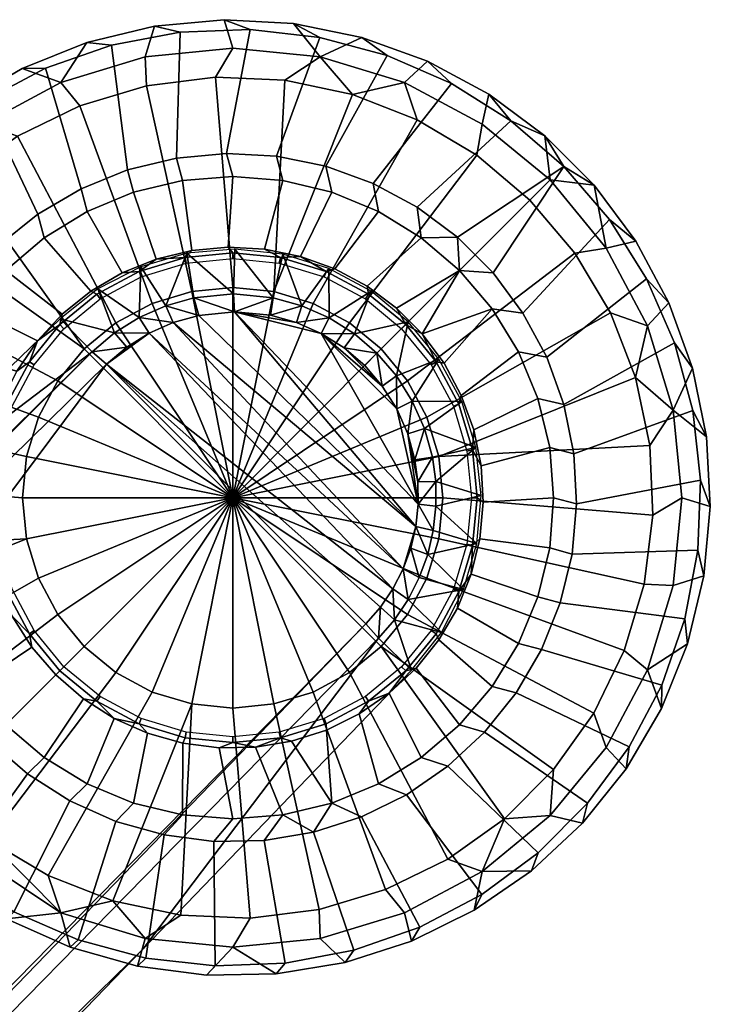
# Model space of a CAD drawing. Header units: millimetres. Extents: x -269 to 269, y -299 to 266.
# Tile 53 of 53: x 229 to 265, y 214 to 265. Entities that reach past the tile are written whole.
import ezdxf

# ---------------------------------------------------------------- set-up
doc = ezdxf.new("R2010")
doc.units = ezdxf.units.MM
doc.header["$MEASUREMENT"] = 0
doc.layers.add('nozky', color=250, linetype='Continuous')
doc.layers.add('podnoz', color=7, linetype='Continuous')

msp = doc.modelspace()

# ---------------------------------------------------------------- meshes
at = {"layer": 'nozky'}
mesh = msp.add_polyface(dxfattribs=at)
corners = [(235.903, 261.946), (232.421, 260.909), (231.426, 262.125, 1), (235.834, 263.463, 1), (239.509, 262.396), (240.418, 263.914, 1), (232.779, 264.219, 2), (236.327, 265.077, 2), (239.962, 265.41, 2), (229.156, 259.313), (227.362, 259.954, 1), (226.199, 257.202), (223.801, 257.031, 1), (223.631, 254.633), (218.707, 249.407, 1), (220.879, 253.47, 1), (221.52, 251.676), (219.924, 248.411), (218.887, 244.929), (217.37, 244.999, 1), (218.438, 241.323), (216.918, 240.414, 1), (220.913, 256.053, 2), (223.398, 258.726, 2), (218.587, 237.693), (217.37, 235.83, 1), (226.246, 261.009, 2), (229.396, 262.853, 2), (217.234, 249.77, 2), (218.844, 253.046, 2), (216.119, 246.295, 2), (215.522, 242.694, 2), (215.456, 239.045, 2), (240.418, 251.414), (242.564, 251.203), (240.418, 240.414), (238.272, 251.203), (236.209, 250.577), (234.307, 249.561), (232.641, 248.192), (231.272, 246.525), (230.256, 244.624), (229.63, 242.561), (229.418, 240.414), (229.63, 238.269), (230.256, 236.205), (235.903, 261.946), (239.509, 262.396), (232.421, 260.909), (243.14, 262.245), (229.156, 259.313), (226.199, 257.202), (219.924, 248.411), (221.52, 251.676), (223.631, 254.633), (218.438, 241.323), (218.887, 244.929), (218.587, 237.693)]
mesh.append_faces([[corners[k] for k in face] for face in [(0, 1, 2, 3), (4, 0, 3, 5), (3, 2, 6, 7), (5, 3, 7, 8), (1, 9, 10, 2), (10, 9, 11, 11), (12, 11, 13, 13), (14, 15, 16, 17), (17, 18, 19, 14), (13, 16, 15, 12), (10, 11, 12, 12), (18, 20, 21, 19), (12, 15, 22, 23), (20, 24, 25, 21), (10, 12, 23, 26), (2, 10, 26, 27), (15, 14, 28, 29), (27, 6, 2, 2), (29, 22, 15, 15), (30, 28, 14, 19), (19, 21, 31, 30), (32, 31, 21, 21), (33, 34, 35, 35), (36, 33, 35, 35), (37, 36, 35, 35), (38, 37, 35, 35), (39, 38, 35, 35), (40, 39, 35, 35), (41, 40, 35, 35), (42, 41, 35, 35), (43, 42, 35, 35), (44, 43, 35, 35), (45, 44, 35, 35), (33, 36, 46, 47), (36, 37, 48, 46), (34, 33, 47, 49), (37, 38, 50, 48), (38, 39, 51, 50), (40, 41, 52, 53), (39, 40, 53, 54), (42, 43, 55, 56), (43, 44, 57, 55), (41, 42, 56, 52), (39, 54, 51, 51)]])
mesh = msp.add_polyface(dxfattribs=at)
corners = [(262.399, 239.505), (262.249, 243.136), (263.467, 244.999, 1), (263.918, 240.414, 1), (261.504, 246.691), (260.183, 250.076), (258.323, 253.198), (259.958, 253.47, 1), (262.129, 249.407, 1), (257.035, 257.031, 1), (255.975, 255.971), (263.467, 235.83, 1), (265.414, 239.958, 2), (265.081, 236.323, 2), (263.244, 250.61, 2), (264.486, 247.179, 2), (265.214, 243.602, 2), (261.517, 253.825, 2), (259.339, 256.754, 2), (253.202, 258.319), (250.08, 260.179), (249.411, 262.125, 1), (253.475, 259.954, 1), (246.695, 261.5), (243.14, 262.245), (239.509, 262.396), (240.418, 263.914, 1), (245.003, 263.463, 1), (253.829, 261.513, 2), (256.758, 259.335, 2), (250.614, 263.24, 2), (239.962, 265.41, 2), (243.605, 265.21, 2), (247.183, 264.481, 2), (251.207, 238.269), (250.581, 236.205), (240.418, 240.414), (251.418, 240.414), (251.207, 242.561), (250.581, 244.624), (249.564, 246.525), (248.196, 248.192), (246.529, 249.561), (244.628, 250.577), (242.564, 251.203), (262.399, 239.505), (261.95, 235.899), (260.183, 250.076), (261.504, 246.691), (258.323, 253.198), (262.249, 243.136), (255.975, 255.971), (250.08, 260.179), (253.202, 258.319), (246.695, 261.5), (243.14, 262.245)]
mesh.append_faces([[corners[k] for k in face] for face in [(0, 1, 2, 3), (4, 2, 1, 1), (5, 6, 7, 8), (5, 8, 4, 4), (9, 7, 6, 10), (11, 3, 12, 13), (2, 8, 14, 15), (8, 2, 4, 4), (3, 2, 16, 12), (8, 7, 17, 14), (7, 18, 17, 17), (15, 16, 2, 2), (9, 18, 7, 7), (19, 20, 21, 22), (21, 20, 23, 23), (24, 25, 26, 27), (27, 23, 24, 24), (9, 22, 28, 29), (22, 9, 10, 19), (22, 21, 30, 28), (27, 26, 31, 32), (27, 21, 23, 23), (21, 27, 33, 30), (33, 27, 32, 32), (18, 9, 29, 29), (34, 35, 36, 36), (37, 34, 36, 36), (38, 37, 36, 36), (39, 38, 36, 36), (40, 39, 36, 36), (41, 40, 36, 36), (42, 41, 36, 36), (43, 42, 36, 36), (44, 43, 36, 36), (34, 37, 45, 46), (38, 39, 47, 48), (39, 40, 49, 47), (37, 38, 50, 45), (40, 41, 51, 49), (48, 50, 38, 38), (52, 53, 42, 43), (43, 44, 54, 52), (53, 51, 41, 42), (55, 54, 44, 44)]])
mesh = msp.add_polyface(dxfattribs=at)
corners = [(4.549, 24.583, 280), (4.549, 24.583, 277), (0, 25, 277), (0, 25, 280), (13.681, 20.925, 280), (13.681, 20.925, 277), (9.202, 23.245, 277), (9.202, 23.245, 280), (20.925, 13.68, 280), (20.925, 13.68, 277), (17.678, 17.678, 277), (17.678, 17.678, 280), (24.583, 4.549, 280), (24.583, 4.549, 277), (23.245, 9.202, 277), (23.245, 9.202, 280), (25, 0, 280), (25, 0, 277), (23.245, -9.202, 280), (25, 0, 280), (24.583, 4.549, 280), (17.678, -17.678, 280), (20.925, 13.68, 280), (23.245, 9.202, 280), (17.678, 17.678, 280), (13.681, 20.925, 280), (9.202, 23.245, 280), (4.549, 24.583, 280), (-4.549, 24.583, 280), (223.801, 223.797, 1), (224.861, 224.857), (227.635, 222.51), (231.426, 218.703, 1), (230.756, 220.649), (234.141, 219.329), (228.583, 218.394, 2), (225.503, 220.351, 2), (235.834, 217.366, 1), (235.43, 215.917, 2), (231.916, 216.904, 2), (222.74, 222.736, 2), (219.333, 234.137), (217.37, 235.83, 1), (218.587, 237.693), (220.653, 230.752), (222.514, 227.631), (220.879, 227.358, 1), (218.707, 231.421, 1), (216.918, 240.414, 1), (215.921, 235.425, 2), (215.456, 239.045, 2), (218.397, 228.579, 2), (216.908, 231.911, 2), (220.355, 225.499, 2), (231.272, 234.303), (230.256, 236.205), (240.418, 240.414), (227.635, 222.51), (224.861, 224.857), (232.641, 232.636), (234.307, 231.269), (236.209, 230.252), (230.756, 220.649), (238.272, 229.626), (234.141, 219.329), (229.63, 238.269), (220.653, 230.752), (219.333, 234.137), (222.514, 227.631), (218.587, 237.693)]
mesh.append_faces([[corners[k] for k in face] for face in [(0, 1, 2, 3), (4, 5, 6, 7), (7, 6, 1, 0), (8, 9, 10, 11), (12, 13, 14, 15), (15, 14, 9, 8), (11, 10, 5, 4), (16, 17, 13, 12), (18, 19, 20, 20), (21, 18, 22, 22), (22, 20, 23, 23), (22, 24, 25, 25), (22, 18, 20, 20), (26, 22, 25, 25), (27, 22, 26, 26), (27, 28, 22, 22), (29, 30, 31, 31), (32, 31, 33, 33), (32, 33, 34, 34), (29, 32, 35, 36), (32, 29, 31, 31), (37, 32, 34, 34), (32, 37, 38, 39), (36, 40, 29, 29), (32, 39, 35, 35), (41, 42, 43, 43), (44, 45, 46, 47), (44, 47, 41, 41), (45, 30, 29, 46), (48, 42, 49, 50), (41, 47, 42, 42), (47, 46, 51, 52), (42, 47, 52, 49), (46, 29, 40, 53), (53, 51, 46, 46), (54, 55, 56, 56), (57, 58, 59, 60), (60, 61, 62, 57), (61, 63, 64, 62), (65, 55, 66, 67), (55, 54, 68, 66), (54, 59, 58, 68), (65, 67, 69, 69)]])
mesh = msp.add_polyface(dxfattribs=at)
corners = [(235.834, 217.366, 1), (234.141, 219.329), (237.697, 218.583), (241.327, 218.433), (244.934, 218.883), (245.003, 217.366, 1), (240.418, 216.914, 1), (249.411, 218.703, 1), (249.773, 217.23, 2), (246.299, 216.115, 2), (248.416, 219.919), (251.68, 221.515), (253.475, 220.875, 1), (242.698, 215.519, 2), (239.049, 215.452, 2), (235.43, 215.917, 2), (254.637, 223.626), (257.035, 223.797, 1), (257.206, 226.195), (259.317, 229.152), (259.958, 227.358, 1), (260.913, 232.417), (261.95, 235.899), (263.467, 235.83, 1), (262.129, 231.421, 1), (262.399, 239.505), (263.918, 240.414, 1), (258.729, 223.394, 2), (256.057, 220.909, 2), (253.05, 218.84, 2), (261.013, 226.241, 2), (262.857, 229.392, 2), (264.223, 232.775, 2), (265.081, 236.323, 2), (234.307, 231.269), (232.641, 232.636), (240.418, 240.414), (236.209, 230.252), (238.272, 229.626), (240.418, 229.414), (242.564, 229.626), (244.628, 230.252), (246.529, 231.269), (248.196, 232.636), (249.564, 234.303), (250.581, 236.205), (231.272, 234.303), (241.327, 218.433), (237.697, 218.583), (244.934, 218.883), (248.416, 219.919), (251.68, 221.515), (254.637, 223.626), (260.913, 232.417), (259.317, 229.152), (257.206, 226.195), (251.207, 238.269), (261.95, 235.899), (234.141, 219.329)]
mesh.append_faces([[corners[k] for k in face] for face in [(0, 1, 2, 2), (3, 4, 5, 6), (2, 3, 6, 0), (5, 7, 8, 9), (7, 5, 4, 10), (10, 11, 12, 7), (6, 5, 9, 13), (0, 6, 14, 15), (12, 11, 16, 16), (17, 16, 18, 18), (18, 19, 20, 17), (21, 22, 23, 24), (19, 21, 24, 20), (12, 16, 17, 17), (22, 25, 26, 23), (12, 17, 27, 28), (7, 12, 29, 8), (6, 13, 14, 14), (17, 20, 30, 27), (28, 29, 12, 12), (31, 30, 20, 24), (24, 32, 31, 31), (24, 23, 33, 32), (34, 35, 36, 36), (37, 34, 36, 36), (38, 37, 36, 36), (39, 38, 36, 36), (40, 39, 36, 36), (41, 40, 36, 36), (42, 41, 36, 36), (43, 42, 36, 36), (44, 43, 36, 36), (45, 44, 36, 36), (35, 46, 36, 36), (38, 39, 47, 48), (39, 40, 49, 47), (40, 41, 50, 49), (41, 42, 51, 50), (42, 43, 52, 51), (44, 45, 53, 54), (43, 44, 54, 55), (45, 56, 57, 53), (38, 48, 58, 58), (55, 52, 43, 43)]])
at = {"layer": 'podnoz'}
mesh = msp.add_polyface(dxfattribs=at)
corners = [(240.517, 250.136, 49.381), (243.759, 249.578, 49.218), (242.396, 249.956, 49.278), (249.997, 238.916, 49.488), (238.64, 249.947, 49.508), (236.041, 249.018, 49.725), (249.332, 236.691, 49.666), (237.307, 249.576, 49.613), (234.869, 248.286, 49.844), (233.814, 247.389, 49.965), (238.025, 253.194, 25), (235.605, 252.493, 25), (236.919, 250.452, 48.716), (240.534, 253.416, 25), (240.459, 251.068, 48.485), (233.366, 251.339, 25), (235.522, 249.837, 48.829), (242.531, 250.868, 48.381), (243.039, 253.149, 25), (238.39, 250.86, 48.611), (234.228, 249.03, 48.947), (233.063, 248.042, 49.068), (233.814, 247.389, 49.965), (234.869, 248.286, 49.844), (234.228, 249.03, 48.947), (235.522, 249.837, 48.829), (236.041, 249.018, 49.725), (237.307, 249.576, 49.613), (240.517, 250.136, 49.381), (242.396, 249.956, 49.278), (242.531, 250.868, 48.381), (236.919, 250.452, 48.716), (238.39, 250.86, 48.611), (238.64, 249.947, 49.508), (240.459, 251.068, 48.485), (240.418, 257.208, 6.979), (237.791, 257.002, 6.979), (238.273, 253.341, 24.511), (240.179, 253.515, 24.511), (235.229, 256.387, 6.979), (232.794, 255.378, 6.979), (234.641, 252.175, 24.511), (236.415, 252.891, 24.511), (243.045, 257.002, 6.979), (242.089, 253.41, 24.511), (240.09, 258.411, 6), (237.473, 258.172, 6), (237.791, 257.002, 6.979), (240.418, 257.208, 6.979), (234.918, 257.554, 6), (232.481, 256.57, 6), (232.794, 255.378, 6.979), (235.229, 256.387, 6.979), (242.713, 258.268, 6), (243.045, 257.002, 6.979), (241.334, 264.897, 6), (237.675, 264.76, 6), (237.473, 258.172, 6), (240.09, 258.411, 6), (234.077, 264.079, 6), (234.918, 257.554, 6), (244.973, 264.487, 6), (242.713, 258.268, 6), (239.962, 265.41, 5.5), (236.327, 265.077, 5.5), (237.675, 264.76, 6), (241.334, 264.897, 6), (232.779, 264.219, 5.5), (234.077, 264.079, 6), (243.605, 265.21, 5.5), (244.973, 264.487, 6), (236.327, 265.077, 2), (236.327, 265.077, 5.5), (239.962, 265.41, 5.5), (239.962, 265.41, 2), (232.779, 264.219, 2), (232.779, 264.219, 5.5), (243.605, 265.21, 5.5), (243.605, 265.21, 2), (240.418, 252.914, 25), (242.857, 252.674, 25), (242.916, 252.97, 24.755), (240.418, 253.216, 24.755), (237.979, 252.674, 25), (237.921, 252.97, 24.755), (235.635, 251.963, 25), (235.52, 252.241, 24.755), (233.474, 250.808, 25), (233.307, 251.059, 24.755), (242.089, 253.41, 24.511), (240.179, 253.515, 24.511), (238.273, 253.341, 24.511), (236.415, 252.891, 24.511), (234.641, 252.175, 24.511), (232.99, 251.208, 24.511)]
mesh.append_faces([[corners[k] for k in face] for face in [(0, 1, 2, 2), (3, 0, 4, 4), (5, 6, 7, 7), (7, 3, 4, 4), (8, 9, 5, 5), (10, 11, 12, 12), (13, 10, 14, 14), (11, 15, 16, 16), (17, 18, 13, 13), (10, 12, 19, 19), (15, 20, 16, 16), (11, 16, 12, 12), (13, 14, 17, 17), (14, 10, 19, 19), (21, 22, 23, 23), (24, 21, 23, 23), (25, 24, 26, 26), (27, 25, 26, 26), (23, 26, 24, 24), (28, 29, 30, 30), (25, 27, 31, 31), (28, 32, 33, 33), (31, 27, 33, 33), (31, 33, 32, 32), (34, 32, 28, 28), (34, 28, 30, 30), (35, 36, 37, 38), (39, 40, 41, 42), (36, 39, 42, 37), (43, 35, 38, 44), (45, 46, 47, 48), (49, 50, 51, 52), (46, 49, 52, 47), (53, 45, 48, 54), (55, 56, 57, 58), (56, 59, 60, 57), (61, 55, 58, 62), (63, 64, 65, 66), (64, 67, 68, 65), (69, 63, 66, 70), (71, 72, 73, 74), (75, 76, 72, 71), (74, 73, 77, 78), (79, 80, 81, 82), (83, 79, 82, 84), (85, 83, 84, 86), (87, 85, 86, 88), (89, 90, 82, 81), (84, 91, 92, 92), (86, 92, 93, 93), (90, 91, 84, 82), (93, 94, 88, 86), (86, 84, 92, 92)]])
mesh = msp.add_polyface(dxfattribs=at)
corners = [(240.517, 250.136, 49.381), (245.054, 249.004, 49.174), (243.759, 249.578, 49.218), (245.445, 252.404, 25), (243.039, 253.149, 25), (244.035, 250.451, 48.321), (249.608, 249.609, 25), (247.663, 251.209, 25), (246.783, 248.985, 48.25), (245.463, 249.818, 48.277), (242.531, 250.868, 48.381), (244.035, 250.451, 48.321), (242.396, 249.956, 49.278), (243.759, 249.578, 49.218), (242.531, 250.868, 48.381), (245.463, 249.818, 48.277), (250.335, 248.979, 24.511), (254.005, 250.285, 6.979), (252.293, 252.289, 6.979), (250.289, 254.001, 6.979), (247.447, 251.473, 24.511), (248.982, 250.331, 24.511), (248.043, 255.378, 6.979), (245.607, 256.387, 6.979), (243.963, 253.028, 24.511), (245.762, 252.378, 24.511), (243.045, 257.002, 6.979), (242.089, 253.41, 24.511), (252.293, 252.289, 6.979), (254.005, 250.285, 6.979), (255.609, 250.07, 6), (254.041, 252.179, 6), (250.289, 254.001, 6.979), (252.184, 254.037, 6), (250.074, 255.605, 6), (247.76, 256.85, 6), (245.288, 257.743, 6), (245.607, 256.387, 6.979), (248.043, 255.378, 6.979), (242.713, 258.268, 6), (243.045, 257.002, 6.979), (262.079, 251.862, 6), (260.131, 254.963, 6), (255.609, 250.07, 6), (256.854, 247.756, 6), (254.041, 252.179, 6), (257.742, 257.738, 6), (254.967, 260.127, 6), (250.074, 255.605, 6), (252.184, 254.037, 6), (251.866, 262.075, 6), (248.51, 263.539, 6), (245.288, 257.743, 6), (247.76, 256.85, 6), (244.973, 264.487, 6), (242.713, 258.268, 6), (263.244, 250.61, 5.5), (261.517, 253.825, 5.5), (260.131, 254.963, 6), (262.079, 251.862, 6), (257.742, 257.738, 6), (259.339, 256.754, 5.5), (254.967, 260.127, 6), (256.758, 259.335, 5.5), (253.829, 261.513, 5.5), (250.614, 263.24, 5.5), (247.183, 264.481, 5.5), (248.51, 263.539, 6), (251.866, 262.075, 6), (243.605, 265.21, 5.5), (244.973, 264.487, 6), (263.244, 250.61, 2), (261.517, 253.825, 2), (261.517, 253.825, 5.5), (263.244, 250.61, 5.5), (259.339, 256.754, 2), (259.339, 256.754, 5.5), (256.758, 259.335, 2), (256.758, 259.335, 5.5), (253.829, 261.513, 2), (253.829, 261.513, 5.5), (247.183, 264.481, 2), (247.183, 264.481, 5.5), (250.614, 263.24, 5.5), (250.614, 263.24, 2), (243.605, 265.21, 2), (243.605, 265.21, 5.5), (247.363, 250.808, 25), (249.257, 249.253, 25), (249.471, 249.466, 24.755), (247.53, 251.059, 24.755), (245.202, 251.963, 25), (245.317, 252.241, 24.755), (242.857, 252.674, 25), (242.916, 252.97, 24.755), (248.982, 250.331, 24.511), (247.447, 251.473, 24.511), (245.762, 252.378, 24.511), (243.963, 253.028, 24.511), (242.089, 253.41, 24.511), (250.335, 248.979, 24.511)]
mesh.append_faces([[corners[k] for k in face] for face in [(0, 1, 2, 2), (3, 4, 5, 5), (6, 7, 8, 8), (9, 7, 3, 3), (7, 9, 8, 8), (4, 10, 5, 5), (3, 5, 9, 9), (11, 12, 13, 13), (12, 11, 14, 14), (15, 11, 13, 13), (16, 17, 18, 18), (18, 19, 20, 21), (22, 23, 24, 25), (23, 26, 27, 24), (19, 22, 25, 20), (16, 18, 21, 21), (28, 29, 30, 31), (32, 33, 34, 34), (35, 36, 37, 38), (36, 39, 40, 37), (34, 35, 38, 32), (32, 28, 33, 33), (31, 33, 28, 28), (41, 42, 43, 44), (45, 43, 42, 46), (46, 47, 48, 49), (50, 51, 52, 53), (51, 54, 55, 52), (47, 50, 53, 48), (45, 46, 49, 49), (56, 57, 58, 59), (60, 58, 57, 61), (62, 63, 64, 64), (65, 66, 67, 68), (66, 69, 70, 67), (64, 65, 68, 62), (63, 62, 60, 60), (61, 63, 60, 60), (71, 72, 73, 74), (75, 76, 73, 72), (76, 75, 77, 78), (79, 80, 78, 77), (81, 82, 83, 84), (85, 86, 82, 81), (84, 83, 80, 79), (87, 88, 89, 90), (91, 87, 90, 92), (93, 91, 92, 94), (95, 96, 90, 89), (92, 97, 98, 98), (96, 97, 92, 90), (94, 98, 99, 99), (94, 92, 98, 98), (100, 95, 89, 89)]])
mesh = msp.add_polyface(dxfattribs=at)
corners = [(233.366, 251.339, 25), (231.393, 249.774, 25), (234.228, 249.03, 48.947), (233.063, 248.042, 49.068), (216.823, 235.725, 25), (232.794, 255.378, 6.979), (230.547, 254.001, 6.979), (232.99, 251.208, 24.511), (234.641, 252.175, 24.511), (228.543, 252.289, 6.979), (226.832, 250.285, 6.979), (230.195, 248.61, 24.511), (231.498, 250.012, 24.511), (225.455, 248.038, 6.979), (224.446, 245.604, 6.979), (228.268, 245.317, 24.511), (229.111, 247.035, 24.511), (223.831, 243.041, 6.979), (227.37, 241.609, 24.511), (227.683, 243.496, 24.511), (232.481, 256.57, 6), (230.214, 255.242, 6), (230.547, 254.001, 6.979), (232.794, 255.378, 6.979), (228.164, 253.599, 6), (226.375, 251.674, 6), (226.832, 250.285, 6.979), (228.543, 252.289, 6.979), (224.885, 249.509, 6), (223.727, 247.15, 6), (224.446, 245.604, 6.979), (225.455, 248.038, 6.979), (222.924, 244.648, 6), (223.831, 243.041, 6.979), (222.493, 242.056, 6), (230.621, 262.87, 6), (227.384, 261.159, 6), (230.214, 255.242, 6), (232.481, 256.57, 6), (224.438, 258.984, 6), (228.164, 253.599, 6), (234.077, 264.079, 6), (234.918, 257.554, 6), (221.848, 256.396, 6), (219.674, 253.449, 6), (224.885, 249.509, 6), (226.375, 251.674, 6), (217.963, 250.212, 6), (216.753, 246.755, 6), (222.924, 244.648, 6), (223.727, 247.15, 6), (216.072, 243.157, 6), (222.493, 242.056, 6), (229.396, 262.853, 5.5), (226.246, 261.009, 5.5), (227.384, 261.159, 6), (230.621, 262.87, 6), (223.398, 258.726, 5.5), (224.438, 258.984, 6), (232.779, 264.219, 5.5), (234.077, 264.079, 6), (220.913, 256.053, 5.5), (218.844, 253.046, 5.5), (219.674, 253.449, 6), (221.848, 256.396, 6), (217.234, 249.77, 5.5), (216.119, 246.295, 5.5), (216.753, 246.755, 6), (217.963, 250.212, 6), (215.522, 242.694, 5.5), (216.072, 243.157, 6), (226.246, 261.009, 2), (226.246, 261.009, 5.5), (229.396, 262.853, 5.5), (229.396, 262.853, 2), (223.398, 258.726, 2), (223.398, 258.726, 5.5), (232.779, 264.219, 5.5), (232.779, 264.219, 2), (218.844, 253.046, 2), (218.844, 253.046, 5.5), (220.913, 256.053, 5.5), (220.913, 256.053, 2), (216.119, 246.295, 2), (216.119, 246.295, 5.5), (217.234, 249.77, 5.5), (217.234, 249.77, 2), (215.522, 242.694, 2), (215.522, 242.694, 5.5), (231.579, 249.253, 25), (233.474, 250.808, 25), (233.307, 251.059, 24.755), (231.366, 249.466, 24.755), (230.025, 247.358, 25), (229.774, 247.526, 24.755), (228.87, 245.198, 25), (228.592, 245.313, 24.755), (228.158, 242.853, 25), (227.863, 242.912, 24.755), (232.99, 251.208, 24.511), (231.498, 250.012, 24.511), (230.195, 248.61, 24.511), (229.111, 247.035, 24.511), (228.268, 245.317, 24.511), (227.683, 243.496, 24.511), (227.37, 241.609, 24.511)]
mesh.append_faces([[corners[k] for k in face] for face in [(0, 1, 2, 2), (1, 3, 2, 2), (3, 1, 4, 4), (5, 6, 7, 8), (9, 10, 11, 12), (13, 14, 15, 16), (14, 17, 18, 19), (10, 13, 16, 11), (6, 9, 12, 7), (14, 19, 15, 15), (20, 21, 22, 23), (24, 25, 26, 27), (28, 29, 30, 31), (30, 29, 32, 32), (25, 28, 31, 26), (33, 32, 34, 34), (21, 24, 27, 22), (30, 32, 33, 33), (35, 36, 37, 38), (36, 39, 40, 37), (41, 35, 38, 42), (43, 44, 45, 46), (47, 48, 49, 50), (48, 51, 52, 49), (44, 47, 50, 45), (39, 43, 46, 40), (53, 54, 55, 56), (54, 57, 58, 55), (59, 53, 56, 60), (61, 62, 63, 64), (65, 66, 67, 68), (66, 69, 70, 67), (62, 65, 68, 63), (57, 61, 64, 58), (71, 72, 73, 74), (75, 76, 72, 71), (74, 73, 77, 78), (79, 80, 81, 82), (83, 84, 85, 86), (87, 88, 84, 83), (86, 85, 80, 79), (82, 81, 76, 75), (89, 90, 91, 92), (93, 89, 92, 94), (95, 93, 94, 96), (97, 95, 96, 98), (99, 100, 92, 91), (94, 101, 102, 102), (102, 103, 96, 94), (92, 100, 101, 101), (98, 104, 105, 105), (103, 104, 98, 96), (94, 92, 101, 101)]])
mesh = msp.add_polyface(dxfattribs=at)
corners = [(249.956, 242.394, 49.278), (249.578, 243.758, 49.218), (250.111, 241.239, 49.339), (249.004, 245.053, 49.174), (250.124, 240.074, 49.409), (248.248, 246.252, 49.147), (246.252, 248.249, 49.147), (245.054, 249.004, 49.174), (247.324, 247.326, 49.138), (240.517, 250.136, 49.381), (249.997, 238.916, 49.488), (248.984, 246.784, 48.25), (249.608, 249.609, 25), (247.966, 247.967, 48.241), (246.783, 248.985, 48.25), (249.818, 245.462, 48.277), (252.404, 245.446, 25), (251.209, 247.663, 25), (250.452, 244.034, 48.321), (253.149, 243.039, 25), (250.869, 242.53, 48.381), (251.04, 241.256, 48.442), (248.248, 246.252, 49.147), (247.966, 247.967, 48.241), (247.324, 247.326, 49.138), (248.984, 246.784, 48.25), (249.818, 245.462, 48.277), (249.004, 245.053, 49.174), (249.578, 243.758, 49.218), (250.452, 244.034, 48.321), (249.956, 242.394, 49.278), (250.869, 242.53, 48.381), (246.252, 248.249, 49.147), (245.054, 249.004, 49.174), (246.783, 248.985, 48.25), (245.463, 249.818, 48.277), (243.759, 249.578, 49.218), (257.006, 243.041, 6.979), (256.391, 245.604, 6.979), (253.032, 243.959, 24.511), (253.414, 242.085, 24.511), (255.382, 248.038, 6.979), (252.382, 245.758, 24.511), (254.005, 250.285, 6.979), (251.477, 247.443, 24.511), (250.335, 248.979, 24.511), (257.747, 245.284, 6), (256.854, 247.756, 6), (255.382, 248.038, 6.979), (256.391, 245.604, 6.979), (255.609, 250.07, 6), (254.005, 250.285, 6.979), (258.271, 242.709, 6), (257.006, 243.041, 6.979), (264.901, 241.33, 6), (264.491, 244.969, 6), (258.271, 242.709, 6), (258.415, 240.086, 6), (263.543, 248.506, 6), (262.079, 251.862, 6), (256.854, 247.756, 6), (257.747, 245.284, 6), (265.414, 239.958, 5.5), (265.214, 243.602, 5.5), (264.491, 244.969, 6), (264.901, 241.33, 6), (264.486, 247.179, 5.5), (263.244, 250.61, 5.5), (262.079, 251.862, 6), (263.543, 248.506, 6), (265.214, 243.602, 2), (264.486, 247.179, 2), (264.486, 247.179, 5.5), (265.214, 243.602, 5.5), (263.244, 250.61, 2), (263.244, 250.61, 5.5), (251.967, 245.198, 25), (252.678, 242.853, 25), (252.974, 242.912, 24.755), (252.245, 245.313, 24.755), (250.812, 247.358, 25), (251.062, 247.526, 24.755), (249.257, 249.253, 25), (249.471, 249.466, 24.755), (253.414, 242.085, 24.511), (253.032, 243.959, 24.511), (252.382, 245.758, 24.511), (251.477, 247.443, 24.511), (250.335, 248.979, 24.511)]
mesh.append_faces([[corners[k] for k in face] for face in [(0, 1, 2, 2), (1, 3, 4, 4), (5, 6, 7, 7), (6, 5, 8, 8), (5, 7, 3, 3), (3, 7, 4, 4), (9, 10, 4, 4), (9, 4, 7, 7), (11, 12, 13, 13), (12, 14, 13, 13), (15, 16, 17, 17), (11, 15, 17, 17), (16, 15, 18, 18), (16, 18, 19, 19), (12, 11, 17, 17), (19, 18, 20, 20), (21, 19, 20, 20), (22, 23, 24, 24), (25, 23, 22, 22), (26, 27, 28, 28), (22, 27, 25, 25), (25, 27, 26, 26), (29, 28, 30, 30), (29, 30, 31, 31), (29, 26, 28, 28), (32, 24, 23, 23), (33, 32, 34, 34), (23, 34, 32, 32), (35, 33, 34, 34), (35, 36, 33, 33), (37, 38, 39, 40), (38, 41, 42, 39), (41, 43, 44, 42), (43, 45, 44, 44), (46, 47, 48, 49), (47, 50, 51, 48), (52, 46, 49, 53), (54, 55, 56, 57), (58, 59, 60, 61), (55, 58, 61, 56), (62, 63, 64, 65), (66, 67, 68, 69), (63, 66, 69, 64), (70, 71, 72, 73), (71, 74, 75, 72), (76, 77, 78, 79), (80, 76, 79, 81), (82, 80, 81, 83), (78, 84, 85, 85), (86, 87, 81, 79), (88, 81, 87, 87), (79, 78, 85, 86), (81, 88, 83, 83)]])
mesh = msp.add_polyface(dxfattribs=at)
corners = [(249.997, 238.916, 49.488), (249.332, 236.691, 49.666), (249.732, 237.783, 49.574), (249.578, 243.758, 49.218), (250.124, 240.074, 49.409), (250.111, 241.239, 49.339), (237.307, 249.576, 49.613), (248.152, 234.691, 49.863), (233.814, 247.389, 49.965), (247.39, 233.814, 49.965), (236.041, 249.018, 49.725), (248.803, 235.655, 49.763), (253.416, 240.534, 25), (253.149, 243.039, 25), (251.04, 241.256, 48.442), (252.493, 235.605, 25), (253.194, 238.025, 25), (250.624, 237.444, 48.677), (251.339, 233.367, 25), (249.6, 235.096, 48.866), (251.055, 239.971, 48.513), (250.916, 238.694, 48.591), (250.183, 236.239, 48.769), (248.883, 234.032, 48.966), (249.332, 236.691, 49.666), (248.803, 235.655, 49.763), (249.6, 235.096, 48.866), (248.152, 234.691, 49.863), (248.883, 234.032, 48.966), (250.183, 236.239, 48.769), (249.732, 237.783, 49.574), (250.869, 242.53, 48.381), (249.956, 242.394, 49.278), (250.111, 241.239, 49.339), (251.04, 241.256, 48.442), (250.124, 240.074, 49.409), (250.624, 237.444, 48.677), (249.997, 238.916, 49.488), (250.916, 238.694, 48.591), (251.055, 239.971, 48.513), (256.391, 235.225, 6.979), (257.006, 237.787, 6.979), (253.345, 238.27, 24.511), (252.895, 236.411, 24.511), (257.212, 240.414, 6.979), (253.52, 240.175, 24.511), (257.006, 243.041, 6.979), (253.414, 242.085, 24.511), (255.382, 232.79, 6.979), (252.179, 234.637, 24.511), (258.176, 237.469, 6), (258.415, 240.086, 6), (257.212, 240.414, 6.979), (257.006, 237.787, 6.979), (258.271, 242.709, 6), (257.006, 243.041, 6.979), (257.558, 234.914, 6), (256.391, 235.225, 6.979), (264.764, 237.671, 6), (264.901, 241.33, 6), (258.415, 240.086, 6), (258.176, 237.469, 6), (264.084, 234.073, 6), (257.558, 234.914, 6), (265.081, 236.323, 5.5), (265.414, 239.958, 5.5), (264.901, 241.33, 6), (264.764, 237.671, 6), (264.223, 232.775, 5.5), (264.084, 234.073, 6), (264.223, 232.775, 2), (265.081, 236.323, 2), (265.081, 236.323, 5.5), (264.223, 232.775, 5.5), (265.414, 239.958, 2), (265.214, 243.602, 2), (265.214, 243.602, 5.5), (265.414, 239.958, 5.5), (251.967, 235.631, 25), (250.812, 233.47, 25), (251.062, 233.302, 24.755), (252.245, 235.516, 24.755), (252.678, 237.976, 25), (252.974, 237.917, 24.755), (252.918, 240.414, 25), (253.22, 240.414, 24.755), (252.678, 242.853, 25), (252.974, 242.912, 24.755), (251.213, 232.986, 24.511), (252.179, 234.637, 24.511), (252.895, 236.411, 24.511), (253.345, 238.27, 24.511), (253.52, 240.175, 24.511), (253.414, 242.085, 24.511)]
mesh.append_faces([[corners[k] for k in face] for face in [(0, 1, 2, 2), (3, 4, 5, 5), (6, 1, 0, 0), (7, 8, 9, 9), (1, 10, 11, 11), (11, 8, 7, 7), (12, 13, 14, 14), (15, 16, 17, 17), (18, 15, 19, 19), (16, 12, 20, 20), (12, 14, 20, 20), (16, 20, 21, 21), (15, 17, 22, 22), (18, 19, 23, 23), (19, 15, 22, 22), (17, 16, 21, 21), (24, 25, 26, 26), (27, 28, 25, 25), (25, 28, 26, 26), (29, 30, 24, 24), (31, 32, 33, 33), (33, 34, 31, 31), (35, 34, 33, 33), (29, 24, 26, 26), (30, 36, 37, 37), (35, 37, 38, 38), (38, 37, 36, 36), (29, 36, 30, 30), (39, 35, 38, 38), (39, 34, 35, 35), (40, 41, 42, 43), (41, 44, 45, 42), (44, 46, 47, 45), (48, 40, 43, 49), (50, 51, 52, 53), (51, 54, 55, 52), (56, 50, 53, 57), (58, 59, 60, 61), (62, 58, 61, 63), (64, 65, 66, 67), (68, 64, 67, 69), (70, 71, 72, 73), (74, 75, 76, 77), (71, 74, 77, 72), (78, 79, 80, 81), (82, 78, 81, 83), (84, 82, 83, 85), (86, 84, 85, 87), (88, 89, 81, 80), (83, 90, 91, 91), (92, 93, 87, 85), (91, 92, 85, 83), (81, 89, 90, 90), (81, 90, 83, 83)]])
mesh = msp.add_polyface(dxfattribs=at)
corners = [(236.041, 249.018, 49.725), (233.814, 247.389, 49.965), (248.803, 235.655, 49.763), (232.601, 229.898, 24.511), (231.153, 231.149, 24.511), (228.543, 228.539, 6.979), (230.547, 226.827, 6.979), (232.794, 225.451, 6.979), (234.215, 228.873, 24.511), (223.624, 240.414, 6.979), (223.831, 237.787, 6.979), (227.579, 237.8, 24.511), (227.335, 239.696, 24.511), (224.446, 235.225, 6.979), (228.097, 235.958, 24.511), (225.455, 232.79, 6.979), (226.832, 230.543, 6.979), (229.902, 232.597, 24.511), (228.877, 234.211, 24.511), (223.831, 243.041, 6.979), (227.37, 241.609, 24.511), (222.493, 242.056, 6), (222.445, 239.429, 6), (223.624, 240.414, 6.979), (223.831, 243.041, 6.979), (222.78, 236.822, 6), (223.831, 237.787, 6.979), (223.491, 234.292, 6), (224.562, 231.893, 6), (225.455, 232.79, 6.979), (224.446, 235.225, 6.979), (225.973, 229.675, 6), (226.832, 230.543, 6.979), (228.543, 228.539, 6.979), (227.69, 227.687, 6), (215.936, 239.498, 6), (216.346, 235.859, 6), (222.78, 236.822, 6), (222.445, 239.429, 6), (217.293, 232.322, 6), (223.491, 234.292, 6), (218.758, 228.966, 6), (220.705, 225.865, 6), (225.973, 229.675, 6), (224.562, 231.893, 6), (216.072, 243.157, 6), (222.493, 242.056, 6), (215.456, 239.045, 5.5), (215.921, 235.425, 5.5), (216.346, 235.859, 6), (215.936, 239.498, 6), (216.908, 231.911, 5.5), (217.293, 232.322, 6), (218.397, 228.579, 5.5), (218.758, 228.966, 6), (215.522, 242.694, 5.5), (216.072, 243.157, 6), (215.921, 235.425, 2), (215.921, 235.425, 5.5), (215.456, 239.045, 5.5), (215.456, 239.045, 2), (216.908, 231.911, 2), (216.908, 231.911, 5.5), (218.397, 228.579, 2), (218.397, 228.579, 5.5), (215.522, 242.694, 5.5), (215.522, 242.694, 2), (233.474, 230.021, 25), (231.579, 231.575, 25), (231.366, 231.362, 24.755), (233.307, 229.771, 24.755), (235.635, 228.866, 25), (235.52, 228.587, 24.755), (237.979, 228.154, 25), (237.921, 227.858, 24.755), (240.418, 227.914, 25), (240.418, 227.612, 24.755), (242.857, 228.154, 25), (242.916, 227.858, 24.755), (227.918, 240.414, 25), (228.158, 242.853, 25), (227.863, 242.912, 24.755), (227.617, 240.414, 24.755), (228.158, 237.976, 25), (227.863, 237.917, 24.755), (228.87, 235.631, 25), (228.592, 235.516, 24.755), (230.025, 233.47, 25), (229.774, 233.302, 24.755), (231.153, 231.149, 24.511), (232.601, 229.898, 24.511), (234.215, 228.873, 24.511), (235.962, 228.093, 24.511), (237.804, 227.575, 24.511), (239.701, 227.331, 24.511), (241.613, 227.366, 24.511), (243.5, 227.679, 24.511), (227.335, 239.696, 24.511), (227.579, 237.8, 24.511), (228.097, 235.958, 24.511), (227.37, 241.609, 24.511), (229.902, 232.597, 24.511), (228.877, 234.211, 24.511)]
mesh.append_faces([[corners[k] for k in face] for face in [(0, 1, 2, 2), (3, 4, 5, 6), (6, 7, 8, 3), (9, 10, 11, 12), (10, 13, 14, 11), (15, 16, 17, 18), (16, 5, 4, 17), (13, 15, 18, 14), (19, 9, 12, 20), (21, 22, 23, 24), (22, 25, 26, 23), (27, 28, 29, 30), (28, 31, 32, 29), (25, 27, 30, 26), (33, 32, 31, 34), (35, 36, 37, 38), (36, 39, 40, 37), (41, 42, 43, 44), (39, 41, 44, 40), (45, 35, 38, 46), (47, 48, 49, 50), (48, 51, 52, 49), (51, 53, 54, 52), (55, 47, 50, 56), (57, 58, 59, 60), (61, 62, 58, 57), (63, 64, 62, 61), (60, 59, 65, 66), (67, 68, 69, 70), (71, 67, 70, 72), (73, 71, 72, 74), (75, 73, 74, 76), (77, 75, 76, 78), (79, 80, 81, 82), (83, 79, 82, 84), (85, 83, 84, 86), (87, 85, 86, 88), (68, 87, 88, 69), (89, 90, 70, 69), (72, 91, 92, 92), (70, 90, 91, 91), (93, 94, 76, 74), (78, 95, 96, 96), (92, 93, 74, 72), (70, 91, 72, 72), (78, 76, 95, 95), (97, 98, 84, 82), (98, 99, 86, 84), (82, 100, 97, 97), (81, 100, 82, 82), (101, 88, 102, 102), (101, 89, 69, 88), (88, 86, 99, 102)]])
mesh = msp.add_polyface(dxfattribs=at)
corners = [(148.361, 132.913, 62.429), (233.814, 247.389, 49.965), (132.913, 148.361, 62.429), (41.582, 41.581, 74.811), (247.39, 233.814, 49.965), (235.726, 216.823, 25), (248.042, 233.063, 49.068), (149.013, 132.163, 61.532), (144.424, 122.437, 27.052), (51.451, 29.661, 52.313), (53.121, 28.05, 29.103), (49.895, 31.162, 73.926), (122.438, 144.423, 27.052), (31.162, 49.895, 73.926), (132.117, 148.968, 61.538), (216.823, 235.725, 25), (233.063, 248.042, 49.068), (132.913, 148.361, 62.429), (233.063, 248.042, 49.068), (132.117, 148.968, 61.538), (233.814, 247.389, 49.965), (31.991, 49.342, 74.811), (149.013, 132.163, 61.532), (248.042, 233.063, 49.068), (247.39, 233.814, 49.965), (148.361, 132.913, 62.429), (49.342, 31.991, 74.811), (49.895, 31.162, 73.926), (232.794, 225.451, 6.979), (235.229, 224.442, 6.979), (235.962, 228.093, 24.511), (234.215, 228.873, 24.511), (237.791, 223.827, 6.979), (240.418, 223.62, 6.979), (239.701, 227.331, 24.511), (237.804, 227.575, 24.511), (243.045, 223.827, 6.979), (241.613, 227.366, 24.511), (245.607, 224.442, 6.979), (243.5, 227.679, 24.511), (227.69, 227.687, 6), (229.68, 225.969, 6), (230.547, 226.827, 6.979), (228.543, 228.539, 6.979), (231.896, 224.559, 6), (234.296, 223.487, 6), (235.229, 224.442, 6.979), (232.794, 225.451, 6.979), (236.826, 222.776, 6), (237.791, 223.827, 6.979), (239.433, 222.441, 6), (242.06, 222.489, 6), (243.045, 223.827, 6.979), (240.418, 223.62, 6.979), (244.652, 222.919, 6), (223.094, 223.09, 6), (225.869, 220.701, 6), (229.68, 225.969, 6), (227.69, 227.687, 6), (228.971, 218.754, 6), (232.326, 217.289, 6), (234.296, 223.487, 6), (231.896, 224.559, 6), (235.863, 216.342, 6), (236.826, 222.776, 6), (239.502, 215.932, 6), (243.161, 216.068, 6), (242.06, 222.489, 6), (239.433, 222.441, 6), (220.705, 225.865, 6), (225.973, 229.675, 6), (222.74, 222.736, 5.5), (225.503, 220.351, 5.5), (225.869, 220.701, 6), (223.094, 223.09, 6), (228.583, 218.394, 5.5), (231.916, 216.904, 5.5), (232.326, 217.289, 6), (228.971, 218.754, 6), (235.43, 215.917, 5.5), (235.863, 216.342, 6), (239.049, 215.452, 5.5), (242.698, 215.519, 5.5), (243.161, 216.068, 6), (239.502, 215.932, 6), (218.397, 228.579, 5.5), (220.355, 225.499, 5.5), (220.705, 225.865, 6), (218.758, 228.966, 6), (222.74, 222.736, 2), (225.503, 220.351, 2), (225.503, 220.351, 5.5), (222.74, 222.736, 5.5), (228.583, 218.394, 2), (231.916, 216.904, 2), (231.916, 216.904, 5.5), (228.583, 218.394, 5.5), (235.43, 215.917, 2), (235.43, 215.917, 5.5), (239.049, 215.452, 2), (242.698, 215.519, 2), (242.698, 215.519, 5.5), (239.049, 215.452, 5.5), (220.355, 225.499, 2), (220.355, 225.499, 5.5), (218.397, 228.579, 5.5), (218.397, 228.579, 2), (240.418, 227.612, 24.755), (239.701, 227.331, 24.511), (241.613, 227.366, 24.511)]
mesh.append_faces([[corners[k] for k in face] for face in [(0, 1, 2, 2), (3, 0, 2, 2), (1, 0, 4, 4), (5, 6, 7, 7), (7, 8, 5, 5), (9, 10, 8, 8), (7, 11, 8, 8), (12, 13, 14, 14), (15, 14, 16, 16), (12, 14, 15, 15), (17, 18, 19, 19), (20, 18, 17, 17), (17, 19, 21, 21), (22, 23, 24, 24), (25, 22, 24, 24), (22, 26, 27, 27), (25, 26, 22, 22), (28, 29, 30, 31), (32, 33, 34, 35), (29, 32, 35, 30), (33, 36, 37, 34), (36, 38, 39, 37), (40, 41, 42, 43), (44, 45, 46, 47), (45, 48, 49, 46), (41, 44, 47, 42), (50, 51, 52, 53), (52, 51, 54, 54), (48, 50, 53, 49), (55, 56, 57, 58), (59, 60, 61, 62), (60, 63, 64, 61), (56, 59, 62, 57), (65, 66, 67, 68), (63, 65, 68, 64), (69, 55, 58, 70), (71, 72, 73, 74), (75, 76, 77, 78), (76, 79, 80, 77), (72, 75, 78, 73), (81, 82, 83, 84), (79, 81, 84, 80), (85, 86, 87, 88), (86, 71, 74, 87), (89, 90, 91, 92), (93, 94, 95, 96), (94, 97, 98, 95), (90, 93, 96, 91), (99, 100, 101, 102), (97, 99, 102, 98), (103, 104, 105, 106), (89, 92, 104, 103), (107, 108, 109, 109)]])
mesh = msp.add_polyface(dxfattribs=at)
corners = [(249.774, 231.393, 25), (251.339, 233.367, 25), (248.883, 234.032, 48.966), (248.042, 233.063, 49.068), (248.042, 233.063, 49.068), (248.152, 234.691, 49.863), (247.39, 233.814, 49.965), (248.883, 234.032, 48.966), (235.726, 216.823, 25), (245.607, 224.442, 6.979), (248.043, 225.451, 6.979), (247.039, 229.106, 24.511), (245.322, 228.264, 24.511), (250.289, 226.827, 6.979), (248.614, 230.191, 24.511), (252.293, 228.539, 6.979), (254.005, 230.543, 6.979), (251.213, 232.986, 24.511), (250.016, 231.493, 24.511), (255.382, 232.79, 6.979), (252.179, 234.637, 24.511), (243.5, 227.679, 24.511), (245.607, 224.442, 6.979), (244.652, 222.919, 6), (247.154, 223.723, 6), (249.513, 224.881, 6), (248.043, 225.451, 6.979), (251.678, 226.371, 6), (253.603, 228.159, 6), (252.293, 228.539, 6.979), (250.289, 226.827, 6.979), (255.246, 230.21, 6), (256.574, 232.478, 6), (255.382, 232.79, 6.979), (254.005, 230.543, 6.979), (257.558, 234.914, 6), (256.391, 235.225, 6.979), (243.045, 223.827, 6.979), (246.76, 216.749, 6), (250.216, 217.958, 6), (247.154, 223.723, 6), (244.652, 222.919, 6), (253.453, 219.67, 6), (249.513, 224.881, 6), (243.161, 216.068, 6), (242.06, 222.489, 6), (256.399, 221.844, 6), (258.988, 224.434, 6), (253.603, 228.159, 6), (251.678, 226.371, 6), (261.163, 227.38, 6), (262.874, 230.617, 6), (256.574, 232.478, 6), (255.246, 230.21, 6), (264.084, 234.073, 6), (257.558, 234.914, 6), (246.299, 216.115, 5.5), (249.773, 217.23, 5.5), (250.216, 217.958, 6), (246.76, 216.749, 6), (253.05, 218.84, 5.5), (253.453, 219.67, 6), (242.698, 215.519, 5.5), (243.161, 216.068, 6), (256.057, 220.909, 5.5), (258.729, 223.394, 5.5), (258.988, 224.434, 6), (256.399, 221.844, 6), (261.013, 226.241, 5.5), (262.857, 229.392, 5.5), (262.874, 230.617, 6), (261.163, 227.38, 6), (264.223, 232.775, 5.5), (264.084, 234.073, 6), (242.698, 215.519, 2), (246.299, 216.115, 2), (246.299, 216.115, 5.5), (242.698, 215.519, 5.5), (249.773, 217.23, 2), (253.05, 218.84, 2), (253.05, 218.84, 5.5), (249.773, 217.23, 5.5), (256.057, 220.909, 2), (256.057, 220.909, 5.5), (258.729, 223.394, 2), (261.013, 226.241, 2), (261.013, 226.241, 5.5), (258.729, 223.394, 5.5), (264.223, 232.775, 2), (264.223, 232.775, 5.5), (262.857, 229.392, 5.5), (262.857, 229.392, 2), (245.202, 228.866, 25), (242.857, 228.154, 25), (242.916, 227.858, 24.755), (245.317, 228.587, 24.755), (247.363, 230.021, 25), (247.53, 229.771, 24.755), (249.257, 231.575, 25), (249.471, 231.362, 24.755), (250.812, 233.47, 25), (251.062, 233.302, 24.755), (243.5, 227.679, 24.511), (245.322, 228.264, 24.511), (247.039, 229.106, 24.511), (248.614, 230.191, 24.511), (250.016, 231.493, 24.511), (251.213, 232.986, 24.511)]
mesh.append_faces([[corners[k] for k in face] for face in [(0, 1, 2, 2), (0, 2, 3, 3), (4, 5, 6, 6), (7, 5, 4, 4), (3, 8, 0, 0), (9, 10, 11, 12), (10, 13, 14, 11), (15, 16, 17, 18), (16, 19, 20, 17), (13, 15, 18, 14), (12, 21, 9, 9), (22, 23, 24, 24), (24, 25, 26, 22), (27, 28, 29, 30), (31, 32, 33, 34), (32, 35, 36, 33), (28, 31, 34, 29), (25, 27, 30, 26), (37, 23, 22, 22), (38, 39, 40, 41), (39, 42, 43, 40), (44, 38, 41, 45), (46, 47, 48, 49), (50, 51, 52, 53), (51, 54, 55, 52), (47, 50, 53, 48), (42, 46, 49, 43), (56, 57, 58, 59), (57, 60, 61, 58), (62, 56, 59, 63), (64, 65, 66, 67), (68, 69, 70, 71), (69, 72, 73, 70), (65, 68, 71, 66), (60, 64, 67, 61), (74, 75, 76, 77), (78, 79, 80, 81), (79, 82, 83, 80), (75, 78, 81, 76), (84, 85, 86, 87), (88, 89, 90, 91), (85, 91, 90, 86), (84, 87, 83, 82), (92, 93, 94, 95), (96, 92, 95, 97), (98, 96, 97, 99), (100, 98, 99, 101), (102, 103, 95, 94), (97, 104, 105, 105), (106, 107, 101, 99), (99, 105, 106, 106), (103, 104, 97, 95), (99, 97, 105, 105)]])

doc.saveas('drawing.dxf')
